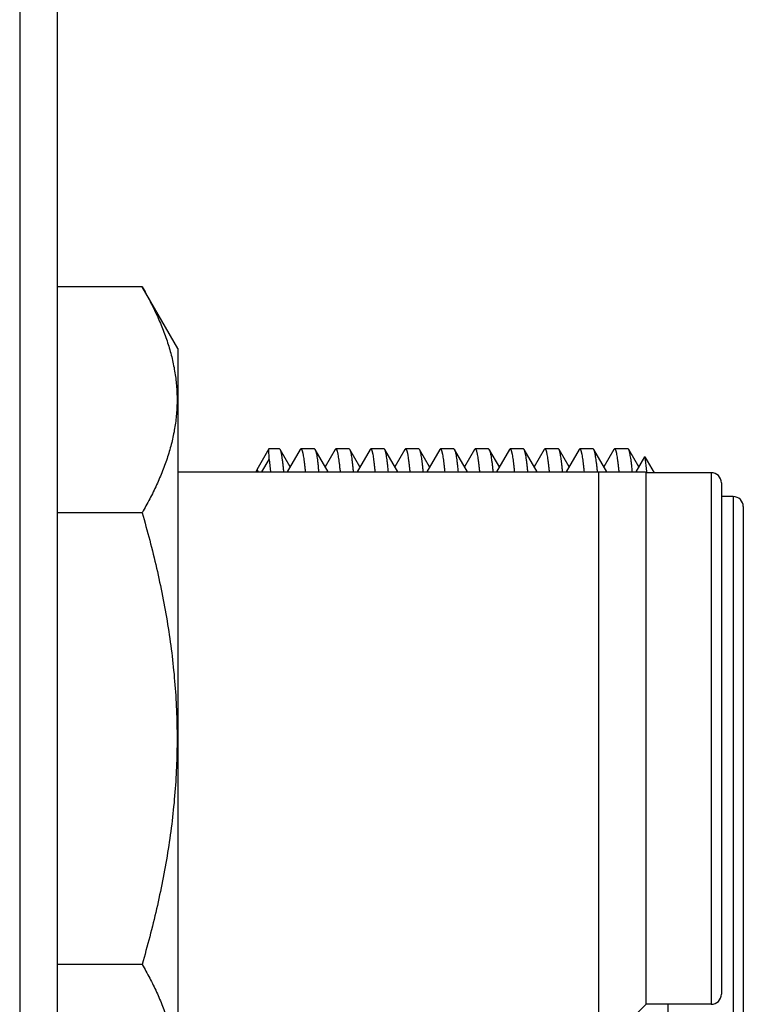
# Model space of a CAD drawing. Header units: inches. Extents: x 0.2 to 16.8, y 0.2 to 10.8.
# Tile 11 of 98: x 2.07 to 2.287, y 5.737 to 6.031. Entities that reach past the tile are written whole.
import ezdxf

# ---------------------------------------------------------------- set-up
doc = ezdxf.new("R2010")
doc.units = ezdxf.units.IN
doc.header["$LTSCALE"] = 0.935
doc.header["$MEASUREMENT"] = 0
doc.layers.get('0').update_dxf_attribs({"linetype": 'CONTINUOUS'})

msp = doc.modelspace()

# ---------------------------------------------------------------- linework, layer by layer
at = {"color": 7, "linetype": 'CONTINUOUS'}
for p, q in [((2.07025, 8.07642), (2.07025, 4.97449)), ((2.0815, 8.06592), (2.0815, 4.97449)), ((2.10684, 5.95129), (2.0815, 5.95129)), ((2.1175, 5.93282), (2.10684, 5.95129)), ((2.1175, 5.93282), (2.1175, 5.69957)), ((2.14477, 5.9028), (2.14117, 5.89658)), ((2.14794, 5.9028), (2.14477, 5.9028)), ((2.14478, 5.89963), (2.14477, 5.9028)), ((2.14815, 5.90262), (2.14794, 5.9028)), ((2.15113, 5.89746), (2.14815, 5.90262)), ((2.15413, 5.90264), (2.15025, 5.89593)), ((2.15413, 5.90264), (2.15432, 5.9028)), ((2.15834, 5.9028), (2.15432, 5.9028)), ((2.15432, 5.9028), (2.15456, 5.90257)), ((2.15834, 5.9028), (2.15856, 5.90262)), ((2.16243, 5.89593), (2.15856, 5.90262)), ((2.16456, 5.90264), (2.16156, 5.89744)), ((2.16456, 5.90264), (2.16476, 5.9028)), ((2.16876, 5.9028), (2.16476, 5.9028)), ((2.16476, 5.9028), (2.16498, 5.90257)), ((2.16897, 5.90262), (2.16876, 5.9028)), ((2.17197, 5.89744), (2.16897, 5.90262)), ((2.17497, 5.90262), (2.1711, 5.89593)), ((2.17497, 5.90262), (2.17518, 5.9028)), ((2.17917, 5.9028), (2.17518, 5.9028)), ((2.17518, 5.9028), (2.17542, 5.90257)), ((2.17938, 5.90262), (2.17917, 5.9028)), ((2.18325, 5.89593), (2.17938, 5.90262)), ((2.18536, 5.90262), (2.18237, 5.89745)), ((2.18536, 5.90262), (2.18558, 5.9028)), ((2.18958, 5.9028), (2.18558, 5.9028)), ((2.18558, 5.9028), (2.18582, 5.90257)), ((2.18979, 5.90262), (2.18958, 5.9028)), ((2.19279, 5.89744), (2.18979, 5.90262)), ((2.1958, 5.90264), (2.19192, 5.89593)), ((2.19599, 5.9028), (2.1958, 5.90264)), ((2.20002, 5.9028), (2.19599, 5.9028)), ((2.19599, 5.9028), (2.19622, 5.90257)), ((2.20002, 5.9028), (2.20023, 5.90263)), ((2.2041, 5.89593), (2.20023, 5.90263)), ((2.20623, 5.90263), (2.20323, 5.89744)), ((2.20623, 5.90263), (2.20642, 5.9028)), ((2.21043, 5.9028), (2.20642, 5.9028)), ((2.20642, 5.9028), (2.20665, 5.90257)), ((2.21043, 5.9028), (2.21062, 5.90264)), ((2.21362, 5.89745), (2.21062, 5.90264)), ((2.21662, 5.90264), (2.21274, 5.89593)), ((2.21662, 5.90264), (2.21682, 5.9028)), ((2.22084, 5.9028), (2.21682, 5.9028)), ((2.21682, 5.9028), (2.21706, 5.90257)), ((2.22105, 5.90262), (2.22084, 5.9028)), ((2.22492, 5.89593), (2.22105, 5.90262)), ((2.22704, 5.90263), (2.22404, 5.89744)), ((2.22704, 5.90263), (2.22725, 5.9028)), ((2.23127, 5.9028), (2.22725, 5.9028)), ((2.22725, 5.9028), (2.22748, 5.90257)), ((2.23148, 5.90262), (2.23127, 5.9028)), ((2.23446, 5.89747), (2.23148, 5.90262)), ((2.23745, 5.90263), (2.23357, 5.89593)), ((2.23745, 5.90263), (2.23765, 5.9028)), ((2.24168, 5.9028), (2.23765, 5.9028)), ((2.23765, 5.9028), (2.23789, 5.90257)), ((2.24187, 5.90264), (2.24168, 5.9028)), ((2.24575, 5.89593), (2.24187, 5.90264)), ((2.24788, 5.90263), (2.24488, 5.89745)), ((2.24788, 5.90263), (2.24808, 5.9028)), ((2.25208, 5.9028), (2.24808, 5.9028)), ((2.24808, 5.9028), (2.24831, 5.90257)), ((2.25229, 5.90262), (2.25208, 5.9028)), ((2.25529, 5.89745), (2.25229, 5.90262)), ((2.14477, 5.89961), (2.14257, 5.89593)), ((2.14478, 5.89963), (2.14519, 5.89597)), ((2.25704, 5.90049), (2.25441, 5.89593)), ((2.25704, 5.90049), (2.25715, 5.90049)), ((2.25715, 5.90049), (2.25992, 5.89569)), ((2.25715, 5.90049), (2.25763, 5.89601)), ((2.1175, 5.89593), (2.25723, 5.89593)), ((2.14115, 5.89653), (2.1408, 5.89593)), ((2.14126, 5.89653), (2.14115, 5.89653)), ((2.1416, 5.89593), (2.14126, 5.89653)), ((2.1414, 5.89596), (2.14126, 5.89653)), ((2.24323, 5.89593), (2.24323, 5.72244)), ((2.25748, 5.89569), (2.25723, 5.89593)), ((2.25763, 5.89596), (2.25764, 5.89573)), ((2.27698, 5.89569), (2.25748, 5.89569)), ((2.25748, 5.73669), (2.25748, 5.89569)), ((2.27998, 5.89269), (2.27998, 5.73969)), ((2.28354, 5.88855), (2.27998, 5.88855)), ((2.28654, 5.88555), (2.28654, 5.73255)), ((2.10684, 5.88374), (2.0815, 5.88374)), ((2.10684, 5.74864), (2.0815, 5.74864)), ((2.25748, 5.73669), (2.24323, 5.72244)), ((2.27698, 5.73669), (2.25748, 5.73669)), ((2.26404, 5.72955), (2.26404, 5.73669))]:
    msp.add_line(p, q, dxfattribs=at)
at = {"color": 9, "linetype": 'CONTINUOUS'}
for p, q in [((2.27698, 5.89569), (2.27698, 5.73669)), ((2.28354, 5.88855), (2.28354, 5.72955))]:
    msp.add_line(p, q, dxfattribs=at)
at = {"color": 7, "linetype": 'CONTINUOUS'}
for centre, start, end in [((2.27698, 5.89269), 0, 90), ((2.28354, 5.88555), 0, 90), ((2.27698, 5.73969), 270, 360)]:
    msp.add_arc(centre, 0.003, start, end, dxfattribs=at)
for points, knots in [([(2.10684, 5.95129), (2.10762, 5.94993), (2.10913, 5.9472), (2.11118, 5.94304), (2.11299, 5.93884), (2.11451, 5.93462), (2.11573, 5.93037), (2.11662, 5.9261), (2.11716, 5.92181), (2.11735, 5.91752), (2.11716, 5.91322), (2.11662, 5.90893), (2.11573, 5.90466), (2.11451, 5.90041), (2.11299, 5.89619), (2.11118, 5.892), (2.10913, 5.88783), (2.10762, 5.8851), (2.10684, 5.88374)], [0, 0, 0, 0, 0.06594, 0.130787, 0.194529, 0.257201, 0.318894, 0.379764, 0.440039, 0.5, 0.559961, 0.620236, 0.681106, 0.742799, 0.805471, 0.869213, 0.93406, 1, 1, 1, 1]), ([(2.14919, 5.89599), (2.14915, 5.89643), (2.14907, 5.89728), (2.14894, 5.89847), (2.14881, 5.89953), (2.1487, 5.90031), (2.14861, 5.90087), (2.14855, 5.90123), (2.14848, 5.90155), (2.14842, 5.90184), (2.14835, 5.90209), (2.14829, 5.9023), (2.14822, 5.90248), (2.14817, 5.90258), (2.14815, 5.90262)], [0, 0, 0, 0, 0.19969, 0.37835, 0.535728, 0.671623, 0.73147, 0.785903, 0.834929, 0.87856, 0.916826, 0.949767, 0.97745, 1, 1, 1, 1]), ([(2.15456, 5.90257), (2.15458, 5.90252), (2.15463, 5.90241), (2.1547, 5.90222), (2.15476, 5.902), (2.15483, 5.90175), (2.1549, 5.90146), (2.15499, 5.901), (2.15511, 5.90034), (2.15524, 5.89945), (2.15537, 5.89841), (2.1555, 5.89725), (2.15558, 5.89642), (2.15562, 5.89599)], [0, 0, 0, 0, 0.024331, 0.053622, 0.087965, 0.127414, 0.171997, 0.221725, 0.33662, 0.472053, 0.627891, 0.80395, 1, 1, 1, 1]), ([(2.15856, 5.90262), (2.15859, 5.90257), (2.15864, 5.90247), (2.1587, 5.90229), (2.15877, 5.90208), (2.15884, 5.90183), (2.1589, 5.90154), (2.15899, 5.90109), (2.15911, 5.90043), (2.15923, 5.89952), (2.15936, 5.89847), (2.15949, 5.89728), (2.15957, 5.89643), (2.15961, 5.89599)], [0, 0, 0, 0, 0.022803, 0.050681, 0.083775, 0.122161, 0.165888, 0.21498, 0.329298, 0.465113, 0.622305, 0.800683, 1, 1, 1, 1]), ([(2.16498, 5.90257), (2.16501, 5.90252), (2.16505, 5.90241), (2.16511, 5.90222), (2.16517, 5.902), (2.16524, 5.90175), (2.1653, 5.90146), (2.16539, 5.901), (2.1655, 5.90034), (2.16563, 5.89945), (2.16577, 5.89841), (2.1659, 5.89725), (2.16598, 5.89642), (2.16603, 5.89599)], [0, 0, 0, 0, 0.024095, 0.053186, 0.087368, 0.126696, 0.171196, 0.220879, 0.335787, 0.471343, 0.627377, 0.803677, 1, 1, 1, 1]), ([(2.17003, 5.89599), (2.16999, 5.89643), (2.16991, 5.89728), (2.16978, 5.89847), (2.16965, 5.89952), (2.16953, 5.90042), (2.16941, 5.90109), (2.16932, 5.90154), (2.16925, 5.90183), (2.16918, 5.90208), (2.16912, 5.90229), (2.16905, 5.90247), (2.169, 5.90257), (2.16897, 5.90262)], [0, 0, 0, 0, 0.199152, 0.377405, 0.534518, 0.670308, 0.784668, 0.833806, 0.877588, 0.916036, 0.949193, 0.977135, 1, 1, 1, 1]), ([(2.17542, 5.90257), (2.17544, 5.90252), (2.17549, 5.90241), (2.17555, 5.90222), (2.17561, 5.902), (2.17567, 5.90175), (2.17574, 5.90146), (2.17582, 5.901), (2.17593, 5.90034), (2.17605, 5.89945), (2.17618, 5.89841), (2.1763, 5.89725), (2.17638, 5.89642), (2.17642, 5.89599)], [0, 0, 0, 0, 0.024207, 0.053369, 0.087592, 0.126933, 0.171428, 0.221088, 0.335918, 0.471381, 0.627347, 0.80363, 1, 1, 1, 1]), ([(2.18045, 5.89599), (2.18041, 5.89643), (2.18033, 5.89728), (2.1802, 5.89847), (2.18007, 5.89952), (2.17994, 5.90043), (2.17983, 5.90109), (2.17973, 5.90154), (2.17966, 5.90183), (2.17959, 5.90208), (2.17953, 5.90229), (2.17946, 5.90247), (2.17941, 5.90257), (2.17938, 5.90262)], [0, 0, 0, 0, 0.199171, 0.37744, 0.534574, 0.670393, 0.78478, 0.833925, 0.877707, 0.916144, 0.949278, 0.977184, 1, 1, 1, 1]), ([(2.18582, 5.90257), (2.18585, 5.90252), (2.1859, 5.90241), (2.18596, 5.90222), (2.18603, 5.902), (2.1861, 5.90175), (2.18616, 5.90146), (2.18625, 5.901), (2.18636, 5.90034), (2.18649, 5.89945), (2.18661, 5.89841), (2.18674, 5.89725), (2.18682, 5.89642), (2.18686, 5.89599)], [0, 0, 0, 0, 0.024385, 0.05369, 0.088026, 0.127454, 0.172011, 0.221711, 0.336557, 0.471959, 0.627795, 0.803884, 1, 1, 1, 1]), ([(2.19087, 5.89599), (2.19083, 5.89643), (2.19075, 5.89728), (2.19062, 5.89847), (2.19049, 5.89952), (2.19036, 5.90043), (2.19024, 5.90109), (2.19014, 5.90155), (2.19007, 5.90184), (2.19, 5.90209), (2.18994, 5.9023), (2.18987, 5.90247), (2.18982, 5.90258), (2.18979, 5.90262)], [0, 0, 0, 0, 0.19935, 0.377759, 0.535, 0.670884, 0.785269, 0.834384, 0.878116, 0.916483, 0.949526, 0.97732, 1, 1, 1, 1]), ([(2.19622, 5.90257), (2.19625, 5.90252), (2.19629, 5.90241), (2.19636, 5.90222), (2.19642, 5.902), (2.19649, 5.90175), (2.19656, 5.90146), (2.19665, 5.901), (2.19677, 5.90034), (2.1969, 5.89945), (2.19703, 5.89841), (2.19716, 5.89725), (2.19725, 5.89642), (2.19729, 5.89599)], [0, 0, 0, 0, 0.024287, 0.05355, 0.087878, 0.127319, 0.171899, 0.221628, 0.336535, 0.471987, 0.627848, 0.803929, 1, 1, 1, 1]), ([(2.20023, 5.90263), (2.20025, 5.90258), (2.2003, 5.90248), (2.20037, 5.90231), (2.20043, 5.9021), (2.2005, 5.90185), (2.20056, 5.90156), (2.20065, 5.90111), (2.20076, 5.90044), (2.20089, 5.89954), (2.20102, 5.89848), (2.20115, 5.89728), (2.20123, 5.89643), (2.20128, 5.89599)], [0, 0, 0, 0, 0.022374, 0.049838, 0.08257, 0.120665, 0.164177, 0.21313, 0.327367, 0.463343, 0.620918, 0.79989, 1, 1, 1, 1]), ([(2.20665, 5.90257), (2.20667, 5.90252), (2.20672, 5.90241), (2.20678, 5.90222), (2.20684, 5.902), (2.2069, 5.90175), (2.20697, 5.90146), (2.20705, 5.901), (2.20716, 5.90034), (2.20729, 5.89945), (2.20743, 5.89841), (2.20756, 5.89725), (2.20765, 5.89642), (2.20769, 5.89599)], [0, 0, 0, 0, 0.024095, 0.053182, 0.087356, 0.126671, 0.171158, 0.220826, 0.335712, 0.471261, 0.627307, 0.803637, 1, 1, 1, 1]), ([(2.21062, 5.90264), (2.21065, 5.9026), (2.2107, 5.9025), (2.21076, 5.90232), (2.21083, 5.90211), (2.21089, 5.90187), (2.21096, 5.90158), (2.21105, 5.90113), (2.21117, 5.90046), (2.2113, 5.89955), (2.21144, 5.89849), (2.21158, 5.89729), (2.21166, 5.89644), (2.21171, 5.89599)], [0, 0, 0, 0, 0.021847, 0.048909, 0.081332, 0.119193, 0.162535, 0.211376, 0.325563, 0.461702, 0.61964, 0.799161, 1, 1, 1, 1]), ([(2.21706, 5.90257), (2.21708, 5.90252), (2.21713, 5.90241), (2.21719, 5.90222), (2.21726, 5.902), (2.21732, 5.90175), (2.21739, 5.90146), (2.21748, 5.901), (2.2176, 5.90034), (2.21772, 5.89945), (2.21785, 5.89841), (2.21798, 5.89725), (2.21806, 5.89642), (2.2181, 5.89599)], [0, 0, 0, 0, 0.024319, 0.05359, 0.087912, 0.127339, 0.171903, 0.221615, 0.336492, 0.471925, 0.627785, 0.803886, 1, 1, 1, 1]), ([(2.22212, 5.89599), (2.22208, 5.89643), (2.222, 5.89728), (2.22187, 5.89848), (2.22174, 5.89953), (2.2216, 5.90044), (2.22149, 5.9011), (2.22139, 5.90155), (2.22132, 5.90184), (2.22126, 5.90209), (2.22119, 5.9023), (2.22112, 5.90248), (2.22107, 5.90258), (2.22105, 5.90262)], [0, 0, 0, 0, 0.199587, 0.378171, 0.535518, 0.67144, 0.785792, 0.834863, 0.878534, 0.916823, 0.94977, 0.97745, 1, 1, 1, 1]), ([(2.22748, 5.90257), (2.22751, 5.90252), (2.22755, 5.90241), (2.22761, 5.90222), (2.22768, 5.902), (2.22774, 5.90175), (2.2278, 5.90146), (2.22789, 5.901), (2.228, 5.90034), (2.22813, 5.89945), (2.22826, 5.89841), (2.22839, 5.89725), (2.22847, 5.89642), (2.22851, 5.89599)], [0, 0, 0, 0, 0.024171, 0.053312, 0.087522, 0.12686, 0.171357, 0.221025, 0.335883, 0.471383, 0.627381, 0.803671, 1, 1, 1, 1]), ([(2.23253, 5.89599), (2.23248, 5.89643), (2.2324, 5.89728), (2.23227, 5.89848), (2.23214, 5.89953), (2.23201, 5.90044), (2.2319, 5.9011), (2.23181, 5.90156), (2.23175, 5.90184), (2.23168, 5.90209), (2.23162, 5.9023), (2.23155, 5.90248), (2.2315, 5.90258), (2.23148, 5.90262)], [0, 0, 0, 0, 0.199895, 0.378708, 0.536184, 0.67212, 0.78638, 0.83537, 0.878943, 0.917123, 0.949957, 0.977531, 1, 1, 1, 1]), ([(2.23789, 5.90257), (2.23792, 5.90252), (2.23797, 5.90241), (2.23803, 5.90222), (2.2381, 5.902), (2.23816, 5.90175), (2.23823, 5.90146), (2.23832, 5.901), (2.23843, 5.90034), (2.23856, 5.89945), (2.23868, 5.89841), (2.23881, 5.89725), (2.23889, 5.89642), (2.23893, 5.89599)], [0, 0, 0, 0, 0.024338, 0.053613, 0.08793, 0.127348, 0.1719, 0.221601, 0.336457, 0.471879, 0.627739, 0.803856, 1, 1, 1, 1]), ([(2.24295, 5.89599), (2.24291, 5.89644), (2.24282, 5.89729), (2.24269, 5.8985), (2.24255, 5.89955), (2.24242, 5.90046), (2.2423, 5.90113), (2.24221, 5.90158), (2.24214, 5.90187), (2.24208, 5.90212), (2.24201, 5.90233), (2.24195, 5.9025), (2.2419, 5.9026), (2.24187, 5.90264)], [0, 0, 0, 0, 0.200912, 0.380486, 0.538455, 0.674604, 0.788777, 0.837605, 0.880929, 0.918767, 0.951162, 0.978191, 1, 1, 1, 1]), ([(2.24831, 5.90257), (2.24833, 5.90252), (2.24838, 5.90241), (2.24844, 5.90222), (2.2485, 5.902), (2.24857, 5.90175), (2.24863, 5.90146), (2.24872, 5.901), (2.24883, 5.90034), (2.24896, 5.89945), (2.24909, 5.89841), (2.24923, 5.89725), (2.24931, 5.89642), (2.24935, 5.89599)], [0, 0, 0, 0, 0.02415, 0.053283, 0.087498, 0.126849, 0.171365, 0.221056, 0.335958, 0.471485, 0.627476, 0.803728, 1, 1, 1, 1]), ([(2.25337, 5.89599), (2.25333, 5.89643), (2.25325, 5.89728), (2.25312, 5.89848), (2.25299, 5.89953), (2.25285, 5.90044), (2.25273, 5.9011), (2.25264, 5.90156), (2.25257, 5.90184), (2.2525, 5.90209), (2.25244, 5.9023), (2.25237, 5.90248), (2.25232, 5.90258), (2.25229, 5.90262)], [0, 0, 0, 0, 0.199692, 0.378358, 0.535761, 0.671706, 0.786049, 0.835099, 0.878736, 0.916976, 0.949865, 0.977488, 1, 1, 1, 1]), ([(2.10684, 5.88374), (2.10763, 5.881), (2.10915, 5.87548), (2.1112, 5.86716), (2.113, 5.85878), (2.11452, 5.85034), (2.11574, 5.84185), (2.11662, 5.83332), (2.11717, 5.82476), (2.11735, 5.81619), (2.11717, 5.80762), (2.11662, 5.79906), (2.11574, 5.79053), (2.11452, 5.78204), (2.113, 5.7736), (2.1112, 5.76522), (2.10915, 5.7569), (2.10763, 5.75139), (2.10684, 5.74864)], [0, 0, 0, 0, 0.062501, 0.125001, 0.187502, 0.250002, 0.312501, 0.375001, 0.437501, 0.5, 0.562499, 0.624999, 0.687499, 0.749998, 0.812498, 0.874999, 0.937499, 1, 1, 1, 1]), ([(2.10684, 5.74864), (2.10762, 5.74728), (2.10913, 5.74455), (2.11118, 5.74039), (2.11299, 5.73619), (2.11451, 5.73197), (2.11573, 5.72772), (2.11662, 5.72345), (2.11716, 5.71916), (2.11735, 5.71487), (2.11716, 5.71057), (2.11662, 5.70628), (2.11573, 5.70201), (2.11451, 5.69776), (2.11299, 5.69354), (2.11118, 5.68935), (2.10913, 5.68518), (2.10762, 5.68245), (2.10684, 5.68109)], [0, 0, 0, 0, 0.06594, 0.130787, 0.194529, 0.257201, 0.318894, 0.379764, 0.440039, 0.5, 0.559961, 0.620236, 0.681106, 0.742799, 0.805471, 0.869213, 0.93406, 1, 1, 1, 1])]:
    msp.add_open_spline(points, degree=3, knots=knots, dxfattribs=at)
for points in [[(2.24296, 5.89596), (2.24296, 5.89597), (2.24295, 5.89598), (2.24295, 5.89599)], [(2.25763, 5.89601), (2.25763, 5.89599), (2.25763, 5.89598), (2.25763, 5.89596)]]:
    msp.add_open_spline(points, degree=3, dxfattribs=at)

doc.saveas('drawing.dxf')
